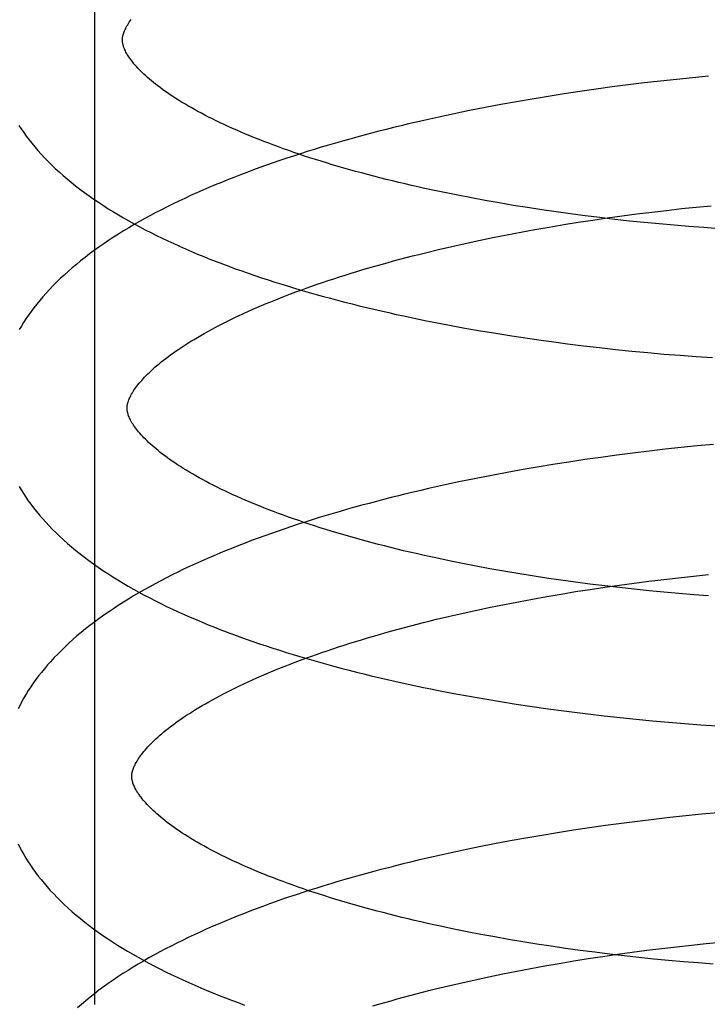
# Model space of a CAD drawing. Header units: inches. Extents: x 0 to 215, y 0 to 139.
# Tile 93 of 111: x 125.09 to 125.196, y 51.674 to 51.826. Entities that reach past the tile are written whole.
import ezdxf

# ---------------------------------------------------------------- set-up
doc = ezdxf.new("R2010")
doc.units = ezdxf.units.IN
doc.header["$LTSCALE"] = 11.804375
doc.header["$MEASUREMENT"] = 0
doc.linetypes.add('HIDDEN', pattern=[0.2, 0.1, -0.1])
doc.layers.add('DEFAULT_2', color=8, linetype='HIDDEN')

msp = doc.modelspace()

# ---------------------------------------------------------------- linework, layer by layer
at = {"layer": 'DEFAULT_2', "color": 8, "linetype": 'HIDDEN'}
for p, q in [((125.10154, 51.67428), (125.10154, 52.04928)), ((125.18376, 51.81609), (125.18128, 51.81578)), ((125.18624, 51.8164), (125.18376, 51.81609)), ((125.18872, 51.81668), (125.18624, 51.8164)), ((125.1912, 51.81695), (125.18872, 51.81668)), ((125.19369, 51.8172), (125.1912, 51.81695)), ((125.19616, 51.81743), (125.19369, 51.8172)), ((125.17387, 51.81472), (125.17142, 51.81433)), ((125.17633, 51.81509), (125.17387, 51.81472)), ((125.1788, 51.81544), (125.17633, 51.81509)), ((125.18128, 51.81578), (125.1788, 51.81544)), ((125.16411, 51.81306), (125.16171, 51.81261)), ((125.16654, 51.8135), (125.16411, 51.81306)), ((125.16897, 51.81392), (125.16654, 51.8135)), ((125.17142, 51.81433), (125.16897, 51.81392)), ((125.15693, 51.81165), (125.15457, 51.81114)), ((125.15931, 51.81214), (125.15693, 51.81165)), ((125.16171, 51.81261), (125.15931, 51.81214)), ((125.15457, 51.81114), (125.15223, 51.81062)), ((125.15749, 51.79907), (125.15542, 51.79949)), ((125.15959, 51.79866), (125.15749, 51.79907)), ((125.16172, 51.79827), (125.15959, 51.79866)), ((125.16387, 51.79789), (125.16172, 51.79827)), ((125.16604, 51.79752), (125.16387, 51.79789)), ((125.16822, 51.79717), (125.16604, 51.79752)), ((125.17043, 51.79683), (125.16822, 51.79717)), ((125.17265, 51.79651), (125.17043, 51.79683)), ((125.17489, 51.7962), (125.17265, 51.79651)), ((125.17714, 51.7959), (125.17489, 51.7962)), ((125.18283, 51.7959), (125.18511, 51.7962)), ((125.18511, 51.7962), (125.18739, 51.79648)), ((125.18739, 51.79648), (125.18968, 51.79675)), ((125.18968, 51.79675), (125.19197, 51.79701)), ((125.19197, 51.79701), (125.19426, 51.79725)), ((125.19426, 51.79725), (125.19656, 51.79747)), ((125.17382, 51.79455), (125.17606, 51.79491)), ((125.17606, 51.79491), (125.17831, 51.79525)), ((125.1794, 51.79562), (125.17714, 51.7959)), ((125.17831, 51.79525), (125.18057, 51.79558)), ((125.18168, 51.79536), (125.1794, 51.79562)), ((125.18057, 51.79558), (125.18283, 51.7959)), ((125.18396, 51.7951), (125.18168, 51.79536)), ((125.18624, 51.79487), (125.18396, 51.7951)), ((125.18853, 51.79465), (125.18624, 51.79487)), ((125.16503, 51.79297), (125.1672, 51.79339)), ((125.1672, 51.79339), (125.16939, 51.79379)), ((125.16939, 51.79379), (125.1716, 51.79417)), ((125.1716, 51.79417), (125.17382, 51.79455)), ((125.19083, 51.79444), (125.18853, 51.79465)), ((125.19312, 51.79425), (125.19083, 51.79444)), ((125.19542, 51.79408), (125.19312, 51.79425)), ((125.19771, 51.79392), (125.19542, 51.79408)), ((125.15657, 51.79118), (125.15865, 51.79165)), ((125.15865, 51.79165), (125.16075, 51.7921)), ((125.16075, 51.7921), (125.16288, 51.79254)), ((125.16288, 51.79254), (125.16503, 51.79297)), ((125.1525, 51.79021), (125.15452, 51.7907)), ((125.15452, 51.7907), (125.15657, 51.79118)), ((125.15619, 51.77904), (125.15857, 51.7786)), ((125.15857, 51.7786), (125.16097, 51.77818)), ((125.16097, 51.77818), (125.16338, 51.77778)), ((125.16338, 51.77778), (125.16581, 51.77739)), ((125.16581, 51.77739), (125.16825, 51.77702)), ((125.16825, 51.77702), (125.17069, 51.77667)), ((125.17439, 51.77618), (125.17686, 51.77587)), ((125.17686, 51.77587), (125.17934, 51.77558)), ((125.17934, 51.77558), (125.18182, 51.77531)), ((125.18182, 51.77531), (125.1843, 51.77505)), ((125.1843, 51.77505), (125.18679, 51.77482)), ((125.18679, 51.77482), (125.18928, 51.77459)), ((125.18928, 51.77459), (125.19177, 51.77439)), ((125.19177, 51.77439), (125.19426, 51.7742)), ((125.19426, 51.7742), (125.19674, 51.77403)), ((125.18946, 51.75989), (125.18698, 51.75961)), ((125.19194, 51.76016), (125.18946, 51.75989)), ((125.19442, 51.76041), (125.19194, 51.76016)), ((125.1969, 51.76064), (125.19442, 51.76041)), ((125.17707, 51.7583), (125.17461, 51.75793)), ((125.17954, 51.75865), (125.17707, 51.7583)), ((125.18202, 51.75899), (125.17954, 51.75865)), ((125.1845, 51.75931), (125.18202, 51.75899)), ((125.18698, 51.75961), (125.1845, 51.75931)), ((125.16728, 51.75672), (125.16485, 51.75628)), ((125.16971, 51.75714), (125.16728, 51.75672)), ((125.17216, 51.75754), (125.16971, 51.75714)), ((125.17461, 51.75793), (125.17216, 51.75754)), ((125.16005, 51.75535), (125.15767, 51.75486)), ((125.16245, 51.75582), (125.16005, 51.75535)), ((125.16485, 51.75628), (125.16245, 51.75582)), ((125.15531, 51.75435), (125.15297, 51.75383)), ((125.15767, 51.75486), (125.15531, 51.75435)), ((125.15822, 51.74227), (125.15615, 51.74269)), ((125.16032, 51.74187), (125.15822, 51.74227)), ((125.16245, 51.74147), (125.16032, 51.74187)), ((125.1646, 51.74109), (125.16245, 51.74147)), ((125.16677, 51.74073), (125.1646, 51.74109)), ((125.16896, 51.74037), (125.16677, 51.74073)), ((125.17116, 51.74004), (125.16896, 51.74037)), ((125.17339, 51.73971), (125.17116, 51.74004)), ((125.18926, 51.73983), (125.19154, 51.74009)), ((125.19154, 51.74009), (125.19384, 51.74034)), ((125.19384, 51.74034), (125.19613, 51.74057)), ((125.17562, 51.7394), (125.17339, 51.73971)), ((125.17787, 51.73911), (125.17562, 51.7394)), ((125.18014, 51.73883), (125.17787, 51.73911)), ((125.1779, 51.73829), (125.18015, 51.73863)), ((125.18241, 51.73856), (125.18014, 51.73883)), ((125.18015, 51.73863), (125.18242, 51.73895)), ((125.18469, 51.73831), (125.18241, 51.73856)), ((125.18242, 51.73895), (125.18469, 51.73926)), ((125.18469, 51.73926), (125.18697, 51.73955)), ((125.18697, 51.73955), (125.18926, 51.73983)), ((125.16901, 51.7368), (125.17121, 51.73719)), ((125.17121, 51.73719), (125.17342, 51.73757)), ((125.17342, 51.73757), (125.17565, 51.73794)), ((125.17565, 51.73794), (125.1779, 51.73829)), ((125.18698, 51.73808), (125.18469, 51.73831)), ((125.18927, 51.73786), (125.18698, 51.73808)), ((125.19156, 51.73765), (125.18927, 51.73786)), ((125.19386, 51.73746), (125.19156, 51.73765)), ((125.19615, 51.73729), (125.19386, 51.73746)), ((125.16042, 51.73508), (125.16253, 51.73553)), ((125.16253, 51.73553), (125.16467, 51.73597)), ((125.16467, 51.73597), (125.16683, 51.73639)), ((125.16683, 51.73639), (125.16901, 51.7368)), ((125.15422, 51.73367), (125.15626, 51.73415)), ((125.15626, 51.73415), (125.15833, 51.73462)), ((125.15833, 51.73462), (125.16042, 51.73508)), ((125.15689, 51.72225), (125.15927, 51.72181)), ((125.15927, 51.72181), (125.16167, 51.72139)), ((125.16167, 51.72139), (125.16408, 51.72099)), ((125.16408, 51.72099), (125.16651, 51.7206)), ((125.16651, 51.7206), (125.16895, 51.72024)), ((125.16895, 51.72024), (125.1714, 51.71989)), ((125.1714, 51.71989), (125.17385, 51.71955)), ((125.17756, 51.71908), (125.18004, 51.71879)), ((125.18004, 51.71879), (125.18252, 51.71852)), ((125.18252, 51.71852), (125.185, 51.71826)), ((125.185, 51.71826), (125.18749, 51.71803)), ((125.18749, 51.71803), (125.18998, 51.7178)), ((125.18998, 51.7178), (125.19247, 51.7176)), ((125.19247, 51.7176), (125.19496, 51.71741)), ((125.19496, 51.71741), (125.19744, 51.71724)), ((125.19514, 51.70362), (125.19266, 51.70337)), ((125.19762, 51.70385), (125.19514, 51.70362)), ((125.18273, 51.7022), (125.18026, 51.70186)), ((125.18521, 51.70251), (125.18273, 51.7022)), ((125.1877, 51.70282), (125.18521, 51.70251)), ((125.19018, 51.7031), (125.1877, 51.70282)), ((125.19266, 51.70337), (125.19018, 51.7031)), ((125.17287, 51.70075), (125.17043, 51.70035)), ((125.17533, 51.70114), (125.17287, 51.70075)), ((125.17779, 51.70151), (125.17533, 51.70114)), ((125.18026, 51.70186), (125.17779, 51.70151)), ((125.16316, 51.69903), (125.16077, 51.69856)), ((125.16557, 51.69949), (125.16316, 51.69903)), ((125.16799, 51.69992), (125.16557, 51.69949)), ((125.17043, 51.70035), (125.16799, 51.69992)), ((125.15603, 51.69756), (125.15368, 51.69704)), ((125.15839, 51.69807), (125.15603, 51.69756)), ((125.16077, 51.69856), (125.15839, 51.69807)), ((125.15895, 51.68548), (125.15687, 51.6859)), ((125.16105, 51.68507), (125.15895, 51.68548)), ((125.16318, 51.68468), (125.16105, 51.68507)), ((125.16533, 51.6843), (125.16318, 51.68468)), ((125.1675, 51.68393), (125.16533, 51.6843)), ((125.16969, 51.68358), (125.1675, 51.68393)), ((125.1958, 51.68368), (125.19809, 51.6839)), ((125.17189, 51.68324), (125.16969, 51.68358)), ((125.17412, 51.68292), (125.17189, 51.68324)), ((125.17636, 51.68261), (125.17412, 51.68292)), ((125.17861, 51.68232), (125.17636, 51.68261)), ((125.18087, 51.68204), (125.17861, 51.68232)), ((125.1821, 51.68201), (125.18437, 51.68233)), ((125.18437, 51.68233), (125.18665, 51.68263)), ((125.18665, 51.68263), (125.18893, 51.68291)), ((125.18893, 51.68291), (125.19122, 51.68318)), ((125.19122, 51.68318), (125.19351, 51.68344)), ((125.19351, 51.68344), (125.1958, 51.68368)), ((125.17314, 51.68061), (125.17536, 51.68098)), ((125.17536, 51.68098), (125.17759, 51.68134)), ((125.17759, 51.68134), (125.17984, 51.68168)), ((125.17984, 51.68168), (125.1821, 51.68201)), ((125.18314, 51.68177), (125.18087, 51.68204)), ((125.18542, 51.68152), (125.18314, 51.68177)), ((125.18771, 51.68128), (125.18542, 51.68152)), ((125.19, 51.68106), (125.18771, 51.68128)), ((125.1923, 51.68086), (125.19, 51.68106)), ((125.19459, 51.68067), (125.1923, 51.68086)), ((125.16442, 51.67898), (125.16657, 51.67941)), ((125.16657, 51.67941), (125.16874, 51.67982)), ((125.16874, 51.67982), (125.17093, 51.68022)), ((125.17093, 51.68022), (125.17314, 51.68061)), ((125.19689, 51.6805), (125.19459, 51.68067)), ((125.15811, 51.67762), (125.16019, 51.67809)), ((125.16019, 51.67809), (125.16229, 51.67854)), ((125.16229, 51.67854), (125.16442, 51.67898)), ((125.15404, 51.67666), (125.15606, 51.67714)), ((125.15606, 51.67714), (125.15811, 51.67762))]:
    msp.add_line(p, q, dxfattribs=at)
for points in [[(125.10577, 51.82298), (125.10578, 51.82309), (125.10578, 51.8232), (125.10579, 51.82332), (125.10581, 51.82344), (125.10583, 51.82357), (125.10586, 51.8237), (125.10589, 51.82384), (125.10594, 51.82398), (125.10599, 51.82414), (125.10605, 51.8243), (125.10611, 51.82446), (125.10619, 51.82464), (125.10628, 51.82482), (125.10637, 51.825), (125.10648, 51.82519), (125.10659, 51.82538), (125.10671, 51.82558), (125.10684, 51.82578), (125.10698, 51.82599), (125.10713, 51.8262)], [(125.15542, 51.79949), (125.15337, 51.79992), (125.15235, 51.80014), (125.15135, 51.80036), (125.15035, 51.80059), (125.14936, 51.80082), (125.14838, 51.80105), (125.1474, 51.80129), (125.14643, 51.80153), (125.14548, 51.80177), (125.14453, 51.80201), (125.14359, 51.80226), (125.14265, 51.80251), (125.14173, 51.80276), (125.14082, 51.80302), (125.13991, 51.80327), (125.13902, 51.80353), (125.13813, 51.80379), (125.13726, 51.80406), (125.1364, 51.80432), (125.13554, 51.80459), (125.1347, 51.80486), (125.13386, 51.80513), (125.13304, 51.80541), (125.13223, 51.80568), (125.13143, 51.80596), (125.13064, 51.80624), (125.12986, 51.80652), (125.1291, 51.8068), (125.12834, 51.80709), (125.1276, 51.80737), (125.12687, 51.80766), (125.12615, 51.80794), (125.12545, 51.80823), (125.12475, 51.80852), (125.12407, 51.80881), (125.1234, 51.8091), (125.12274, 51.80939), (125.1221, 51.80968), (125.12147, 51.80997), (125.12085, 51.81026), (125.12024, 51.81056), (125.11965, 51.81085), (125.11907, 51.81114), (125.1185, 51.81143), (125.11795, 51.81172), (125.11741, 51.81201), (125.11688, 51.8123), (125.11637, 51.81259), (125.11587, 51.81288), (125.11538, 51.81317), (125.11491, 51.81345), (125.11445, 51.81374), (125.114, 51.81402), (125.11357, 51.8143), (125.11314, 51.81458), (125.11274, 51.81486), (125.11234, 51.81513), (125.11196, 51.81541), (125.11159, 51.81568), (125.11123, 51.81595), (125.11089, 51.81621), (125.11056, 51.81648), (125.11024, 51.81674), (125.10994, 51.81699), (125.10965, 51.81725), (125.10937, 51.8175), (125.1091, 51.81775), (125.10884, 51.81799), (125.1086, 51.81823), (125.10837, 51.81847), (125.10815, 51.8187), (125.10794, 51.81893), (125.10774, 51.81915), (125.10755, 51.81937), (125.10738, 51.81959), (125.10721, 51.8198), (125.10706, 51.82001), (125.10691, 51.82021), (125.10678, 51.82041), (125.10665, 51.8206), (125.10653, 51.82079), (125.10642, 51.82098), (125.10632, 51.82116), (125.10623, 51.82134), (125.10615, 51.82151), (125.10608, 51.82168), (125.10602, 51.82184), (125.10596, 51.82199), (125.10592, 51.82213), (125.10588, 51.82227), (125.10584, 51.8224), (125.10582, 51.82253), (125.1058, 51.82265), (125.10579, 51.82276), (125.10578, 51.82288), (125.10577, 51.82298)], [(125.15223, 51.81062), (125.15106, 51.81035), (125.1499, 51.81007), (125.14875, 51.8098), (125.1476, 51.80952), (125.14646, 51.80923), (125.14532, 51.80894), (125.14419, 51.80865), (125.14306, 51.80835), (125.14194, 51.80804), (125.14083, 51.80774), (125.13972, 51.80743), (125.13862, 51.80711), (125.13753, 51.80679), (125.13644, 51.80647), (125.13536, 51.80614), (125.13429, 51.8058), (125.13322, 51.80547), (125.13216, 51.80512), (125.13111, 51.80478), (125.13007, 51.80443), (125.12903, 51.80407), (125.128, 51.80371), (125.12698, 51.80335), (125.12597, 51.80298), (125.12496, 51.8026), (125.12397, 51.80223), (125.12298, 51.80184), (125.122, 51.80145), (125.12103, 51.80106), (125.12006, 51.80066), (125.11911, 51.80026), (125.11817, 51.79985), (125.11723, 51.79944), (125.1163, 51.79902), (125.11539, 51.7986), (125.11448, 51.79817), (125.11358, 51.79774), (125.1127, 51.7973), (125.11182, 51.79685), (125.11095, 51.7964), (125.11009, 51.79595), (125.10925, 51.79548), (125.10841, 51.79502), (125.10759, 51.79455), (125.10677, 51.79407), (125.10597, 51.79358), (125.10518, 51.79309), (125.10441, 51.79259), (125.10364, 51.79209), (125.10289, 51.79158), (125.10215, 51.79107), (125.10143, 51.79055), (125.10072, 51.79003), (125.10002, 51.78949), (125.09934, 51.78896), (125.09868, 51.78842), (125.09803, 51.78787), (125.0974, 51.78733), (125.09679, 51.78677), (125.09619, 51.78622), (125.09562, 51.78566), (125.09506, 51.7851), (125.09453, 51.78454), (125.09401, 51.78398), (125.09351, 51.78341), (125.09303, 51.78285), (125.09257, 51.78228), (125.09213, 51.78172), (125.0917, 51.78115), (125.0913, 51.78059), (125.09091, 51.78003), (125.09055, 51.77946), (125.0902, 51.7789), (125.08987, 51.77835)], [(125.08982, 51.80985), (125.09018, 51.8093), (125.09056, 51.80875), (125.09096, 51.8082), (125.09138, 51.80764), (125.09181, 51.80709), (125.09227, 51.80653), (125.09274, 51.80598), (125.09324, 51.80543), (125.09376, 51.80487), (125.09429, 51.80432), (125.09485, 51.80377), (125.09542, 51.80322), (125.09601, 51.80268), (125.09662, 51.80214), (125.09725, 51.8016), (125.09789, 51.80107), (125.09855, 51.80054), (125.09923, 51.80002), (125.09992, 51.79951), (125.10063, 51.79899), (125.10135, 51.79849), (125.10209, 51.79799), (125.10284, 51.79749), (125.1036, 51.797), (125.10438, 51.79652), (125.10517, 51.79605), (125.10597, 51.79558), (125.10679, 51.79511), (125.10761, 51.79465), (125.10845, 51.7942), (125.10929, 51.79376), (125.11015, 51.79332), (125.11102, 51.79288), (125.1119, 51.79246), (125.11279, 51.79203), (125.11369, 51.79162), (125.1146, 51.79121), (125.11551, 51.7908), (125.11644, 51.7904), (125.11738, 51.79001), (125.11832, 51.78962), (125.11928, 51.78924), (125.12024, 51.78886), (125.12121, 51.78848), (125.1222, 51.78812), (125.12318, 51.78775), (125.12418, 51.7874), (125.12519, 51.78704), (125.1262, 51.78669), (125.12722, 51.78635), (125.12825, 51.78601), (125.12929, 51.78568), (125.13034, 51.78535), (125.13139, 51.78503), (125.13245, 51.78471), (125.13351, 51.78439), (125.13459, 51.78408), (125.13567, 51.78378), (125.13676, 51.78347), (125.13785, 51.78318), (125.13896, 51.78289), (125.14006, 51.7826), (125.14118, 51.78231), (125.1423, 51.78204), (125.14343, 51.78176), (125.14456, 51.78149), (125.1457, 51.78123), (125.14684, 51.78097), (125.14799, 51.78071), (125.14915, 51.78046), (125.15031, 51.78021), (125.15148, 51.77997), (125.15265, 51.77973), (125.15382, 51.77949), (125.15619, 51.77904)], [(125.10649, 51.76619), (125.1065, 51.7663), (125.1065, 51.76641), (125.10651, 51.76653), (125.10653, 51.76665), (125.10655, 51.76678), (125.10658, 51.76691), (125.10661, 51.76705), (125.10666, 51.76719), (125.10671, 51.76734), (125.10677, 51.7675), (125.10683, 51.76767), (125.10691, 51.76785), (125.107, 51.76802), (125.10709, 51.76821), (125.1072, 51.7684), (125.10731, 51.76859), (125.10743, 51.76879), (125.10756, 51.76899), (125.1077, 51.7692), (125.10785, 51.76941), (125.10801, 51.76962), (125.10818, 51.76984), (125.10836, 51.77007), (125.10855, 51.7703), (125.10876, 51.77053), (125.10897, 51.77077), (125.1092, 51.77101), (125.10944, 51.77126), (125.10969, 51.77151), (125.10995, 51.77176), (125.11022, 51.77202), (125.11051, 51.77228), (125.1108, 51.77255), (125.11111, 51.77282), (125.11144, 51.77309), (125.11177, 51.77336), (125.11212, 51.77364), (125.11248, 51.77392), (125.11286, 51.77421), (125.11325, 51.77449), (125.11365, 51.77478), (125.11406, 51.77507), (125.11449, 51.77536), (125.11493, 51.77566), (125.11538, 51.77595), (125.11585, 51.77625), (125.11633, 51.77655), (125.11682, 51.77685), (125.11733, 51.77715), (125.11785, 51.77746), (125.11838, 51.77776), (125.11893, 51.77806), (125.11949, 51.77837), (125.12006, 51.77868), (125.12065, 51.77898), (125.12125, 51.77929), (125.12186, 51.7796), (125.12248, 51.77991), (125.12312, 51.78021), (125.12377, 51.78052), (125.12443, 51.78083), (125.1251, 51.78114), (125.12579, 51.78144), (125.12649, 51.78175), (125.1272, 51.78205), (125.12792, 51.78236), (125.12866, 51.78266), (125.12941, 51.78296), (125.13017, 51.78326), (125.13094, 51.78356), (125.13172, 51.78386), (125.13251, 51.78416), (125.13332, 51.78446), (125.13413, 51.78475), (125.13496, 51.78504), (125.1358, 51.78534), (125.13664, 51.78563), (125.1375, 51.78591), (125.13837, 51.7862), (125.13925, 51.78648), (125.14013, 51.78677), (125.14103, 51.78705), (125.14194, 51.78732), (125.14286, 51.7876), (125.14378, 51.78787), (125.14472, 51.78814), (125.14566, 51.78841), (125.14661, 51.78867), (125.14757, 51.78894), (125.14854, 51.7892), (125.14952, 51.78946), (125.1505, 51.78971), (125.1515, 51.78996), (125.1525, 51.79021)], [(125.17069, 51.77667), (125.17192, 51.7765), (125.17439, 51.77618)], [(125.15615, 51.74269), (125.1541, 51.74313), (125.15308, 51.74335), (125.15208, 51.74357), (125.15108, 51.7438), (125.15009, 51.74403), (125.1491, 51.74426), (125.14813, 51.7445), (125.14716, 51.74474), (125.1462, 51.74498), (125.14525, 51.74522), (125.14431, 51.74547), (125.14338, 51.74572), (125.14246, 51.74597), (125.14154, 51.74622), (125.14064, 51.74648), (125.13975, 51.74674), (125.13886, 51.747), (125.13799, 51.74726), (125.13712, 51.74753), (125.13627, 51.7478), (125.13542, 51.74807), (125.13459, 51.74834), (125.13377, 51.74862), (125.13296, 51.74889), (125.13216, 51.74917), (125.13137, 51.74945), (125.13059, 51.74973), (125.12982, 51.75001), (125.12907, 51.75029), (125.12833, 51.75058), (125.1276, 51.75086), (125.12688, 51.75115), (125.12617, 51.75144), (125.12548, 51.75173), (125.12479, 51.75202), (125.12413, 51.75231), (125.12347, 51.7526), (125.12282, 51.75289), (125.12219, 51.75318), (125.12157, 51.75347), (125.12097, 51.75376), (125.12037, 51.75406), (125.11979, 51.75435), (125.11922, 51.75464), (125.11867, 51.75493), (125.11813, 51.75522), (125.1176, 51.75551), (125.11709, 51.7558), (125.11659, 51.75609), (125.1161, 51.75637), (125.11563, 51.75666), (125.11517, 51.75694), (125.11472, 51.75723), (125.11429, 51.75751), (125.11387, 51.75779), (125.11346, 51.75807), (125.11306, 51.75834), (125.11268, 51.75862), (125.11231, 51.75889), (125.11195, 51.75916), (125.11161, 51.75942), (125.11128, 51.75969), (125.11097, 51.75995), (125.11066, 51.7602), (125.11037, 51.76046), (125.11009, 51.76071), (125.10982, 51.76096), (125.10957, 51.7612), (125.10932, 51.76144), (125.10909, 51.76168), (125.10887, 51.76191), (125.10866, 51.76214), (125.10846, 51.76236), (125.10827, 51.76258), (125.1081, 51.7628), (125.10793, 51.76301), (125.10778, 51.76322), (125.10763, 51.76342), (125.1075, 51.76362), (125.10737, 51.76381), (125.10725, 51.764), (125.10714, 51.76419), (125.10704, 51.76437), (125.10695, 51.76455), (125.10687, 51.76472), (125.1068, 51.76489), (125.10674, 51.76504), (125.10668, 51.7652), (125.10664, 51.76534), (125.1066, 51.76548), (125.10656, 51.76561), (125.10654, 51.76573), (125.10652, 51.76585), (125.10651, 51.76597), (125.1065, 51.76609), (125.10649, 51.76619)], [(125.15297, 51.75383), (125.1518, 51.75356), (125.15064, 51.75329), (125.14949, 51.75301), (125.14834, 51.75273), (125.1472, 51.75244), (125.14606, 51.75215), (125.14493, 51.75186), (125.1438, 51.75156), (125.14268, 51.75126), (125.14157, 51.75095), (125.14046, 51.75064), (125.13936, 51.75032), (125.13826, 51.75), (125.13718, 51.74968), (125.1361, 51.74935), (125.13502, 51.74902), (125.13396, 51.74868), (125.1329, 51.74834), (125.13185, 51.74799), (125.1308, 51.74764), (125.12977, 51.74729), (125.12874, 51.74693), (125.12772, 51.74656), (125.12671, 51.74619), (125.1257, 51.74582), (125.1247, 51.74544), (125.12372, 51.74506), (125.12274, 51.74467), (125.12176, 51.74428), (125.1208, 51.74388), (125.11985, 51.74348), (125.1189, 51.74307), (125.11797, 51.74266), (125.11704, 51.74224), (125.11612, 51.74181), (125.11522, 51.74139), (125.11432, 51.74095), (125.11343, 51.74051), (125.11255, 51.74007), (125.11169, 51.73962), (125.11083, 51.73916), (125.10998, 51.7387), (125.10915, 51.73824), (125.10832, 51.73776), (125.10751, 51.73728), (125.10671, 51.7368), (125.10592, 51.73631), (125.10514, 51.73581), (125.10438, 51.73531), (125.10362, 51.7348), (125.10289, 51.73429), (125.10216, 51.73377), (125.10145, 51.73325), (125.10076, 51.73272), (125.10008, 51.73218), (125.09942, 51.73164), (125.09877, 51.7311), (125.09814, 51.73055), (125.09753, 51.73), (125.09693, 51.72944), (125.09636, 51.72888), (125.0958, 51.72832), (125.09526, 51.72776), (125.09473, 51.72719), (125.09423, 51.72663), (125.09375, 51.72606), (125.09329, 51.72549), (125.09285, 51.72493), (125.09243, 51.72437), (125.09202, 51.7238), (125.09164, 51.72324), (125.09127, 51.72268), (125.09092, 51.72212), (125.09059, 51.72156), (125.09028, 51.721), (125.08999, 51.72045), (125.08971, 51.71989)], [(125.08986, 51.75417), (125.09019, 51.75362), (125.09053, 51.75307), (125.09089, 51.75252), (125.09127, 51.75197), (125.09167, 51.75141), (125.09209, 51.75086), (125.09252, 51.75031), (125.09298, 51.74975), (125.09345, 51.7492), (125.09395, 51.74865), (125.09446, 51.7481), (125.09499, 51.74755), (125.09555, 51.747), (125.09612, 51.74645), (125.09671, 51.74591), (125.09732, 51.74537), (125.09794, 51.74483), (125.09859, 51.7443), (125.09925, 51.74377), (125.09992, 51.74325), (125.10062, 51.74273), (125.10132, 51.74222), (125.10205, 51.74171), (125.10278, 51.74121), (125.10353, 51.74072), (125.1043, 51.74023), (125.10508, 51.73974), (125.10587, 51.73927), (125.10667, 51.7388), (125.10749, 51.73833), (125.10831, 51.73787), (125.10915, 51.73742), (125.11, 51.73697), (125.11086, 51.73653), (125.11172, 51.7361), (125.1126, 51.73567), (125.11349, 51.73525), (125.11439, 51.73483), (125.1153, 51.73442), (125.11621, 51.73402), (125.11714, 51.73362), (125.11808, 51.73322), (125.11902, 51.73284), (125.11998, 51.73245), (125.12094, 51.73207), (125.12192, 51.7317), (125.1229, 51.73133), (125.12389, 51.73097), (125.12488, 51.73061), (125.12589, 51.73026), (125.1269, 51.72991), (125.12792, 51.72957), (125.12895, 51.72923), (125.12999, 51.72889), (125.13104, 51.72856), (125.13209, 51.72824), (125.13315, 51.72792), (125.13422, 51.72761), (125.13529, 51.7273), (125.13637, 51.72699), (125.13746, 51.72669), (125.13855, 51.72639), (125.13966, 51.7261), (125.14076, 51.72581), (125.14188, 51.72553), (125.143, 51.72525), (125.14413, 51.72498), (125.14526, 51.72471), (125.1464, 51.72444), (125.14754, 51.72418), (125.14869, 51.72392), (125.14985, 51.72367), (125.15101, 51.72342), (125.15218, 51.72318), (125.15335, 51.72294), (125.15452, 51.72271), (125.15689, 51.72225)], [(125.10721, 51.7094), (125.10722, 51.7095), (125.10722, 51.70962), (125.10723, 51.70974), (125.10725, 51.70986), (125.10727, 51.70998), (125.1073, 51.71012), (125.10733, 51.71026), (125.10738, 51.7104), (125.10743, 51.71055), (125.10749, 51.71071), (125.10755, 51.71088), (125.10763, 51.71105), (125.10772, 51.71123), (125.10781, 51.71142), (125.10792, 51.71161), (125.10803, 51.7118), (125.10815, 51.712), (125.10828, 51.7122), (125.10842, 51.71241), (125.10857, 51.71262), (125.10873, 51.71283), (125.1089, 51.71305), (125.10908, 51.71328), (125.10928, 51.71351), (125.10948, 51.71374), (125.10969, 51.71398), (125.10992, 51.71422), (125.11016, 51.71447), (125.11041, 51.71472), (125.11067, 51.71497), (125.11094, 51.71523), (125.11123, 51.71549), (125.11152, 51.71576), (125.11183, 51.71603), (125.11216, 51.7163), (125.11249, 51.71657), (125.11284, 51.71685), (125.1132, 51.71713), (125.11358, 51.71741), (125.11397, 51.7177), (125.11437, 51.71799), (125.11478, 51.71828), (125.11521, 51.71857), (125.11565, 51.71887), (125.1161, 51.71916), (125.11657, 51.71946), (125.11705, 51.71976), (125.11754, 51.72006), (125.11805, 51.72036), (125.11857, 51.72066), (125.1191, 51.72097), (125.11965, 51.72127), (125.12021, 51.72158), (125.12078, 51.72189), (125.12137, 51.72219), (125.12197, 51.7225), (125.12258, 51.72281), (125.1232, 51.72312), (125.12384, 51.72342), (125.12449, 51.72373), (125.12515, 51.72404), (125.12582, 51.72434), (125.12651, 51.72465), (125.12721, 51.72496), (125.12792, 51.72526), (125.12864, 51.72556), (125.12938, 51.72587), (125.13013, 51.72617), (125.13088, 51.72647), (125.13166, 51.72677), (125.13244, 51.72707), (125.13323, 51.72737), (125.13404, 51.72767), (125.13485, 51.72796), (125.13568, 51.72825), (125.13651, 51.72854), (125.13736, 51.72883), (125.13822, 51.72912), (125.13909, 51.72941), (125.13997, 51.72969), (125.14085, 51.72997), (125.14175, 51.73025), (125.14266, 51.73053), (125.14357, 51.73081), (125.1445, 51.73108), (125.14543, 51.73135), (125.14638, 51.73162), (125.14733, 51.73188), (125.14829, 51.73215), (125.14926, 51.73241), (125.15024, 51.73266), (125.15122, 51.73292), (125.15221, 51.73317), (125.15322, 51.73342), (125.15422, 51.73367)], [(125.17385, 51.71955), (125.17509, 51.71939), (125.17756, 51.71908)], [(125.15687, 51.6859), (125.15483, 51.68633), (125.15381, 51.68655), (125.15281, 51.68678), (125.15181, 51.68701), (125.15082, 51.68724), (125.14983, 51.68747), (125.14886, 51.6877), (125.14789, 51.68794), (125.14693, 51.68818), (125.14598, 51.68843), (125.14504, 51.68867), (125.14411, 51.68892), (125.14318, 51.68918), (125.14227, 51.68943), (125.14137, 51.68969), (125.14047, 51.68995), (125.13959, 51.69021), (125.13871, 51.69047), (125.13785, 51.69074), (125.13699, 51.69101), (125.13615, 51.69128), (125.13532, 51.69155), (125.13449, 51.69182), (125.13368, 51.6921), (125.13288, 51.69238), (125.13209, 51.69265), (125.13131, 51.69294), (125.13055, 51.69322), (125.12979, 51.6935), (125.12905, 51.69378), (125.12832, 51.69407), (125.1276, 51.69436), (125.1269, 51.69464), (125.1262, 51.69493), (125.12552, 51.69522), (125.12485, 51.69551), (125.12419, 51.6958), (125.12355, 51.69609), (125.12292, 51.69639), (125.1223, 51.69668), (125.12169, 51.69697), (125.1211, 51.69726), (125.12052, 51.69755), (125.11995, 51.69785), (125.11939, 51.69814), (125.11885, 51.69843), (125.11833, 51.69872), (125.11781, 51.69901), (125.11731, 51.69929), (125.11683, 51.69958), (125.11635, 51.69987), (125.11589, 51.70015), (125.11544, 51.70043), (125.11501, 51.70071), (125.11459, 51.70099), (125.11418, 51.70127), (125.11378, 51.70155), (125.1134, 51.70182), (125.11303, 51.7021), (125.11268, 51.70236), (125.11233, 51.70263), (125.112, 51.70289), (125.11169, 51.70315), (125.11138, 51.70341), (125.11109, 51.70367), (125.11081, 51.70392), (125.11054, 51.70416), (125.11029, 51.70441), (125.11004, 51.70465), (125.10981, 51.70489), (125.10959, 51.70512), (125.10938, 51.70535), (125.10918, 51.70557), (125.109, 51.70579), (125.10882, 51.70601), (125.10865, 51.70622), (125.1085, 51.70642), (125.10835, 51.70663), (125.10822, 51.70683), (125.10809, 51.70702), (125.10797, 51.70721), (125.10786, 51.7074), (125.10776, 51.70758), (125.10767, 51.70776), (125.10759, 51.70793), (125.10752, 51.70809), (125.10746, 51.70825), (125.1074, 51.7084), (125.10736, 51.70855), (125.10732, 51.70869), (125.10728, 51.70882), (125.10726, 51.70894), (125.10724, 51.70906), (125.10723, 51.70918), (125.10722, 51.7093), (125.10721, 51.7094)], [(125.0897, 51.69902), (125.08998, 51.69848), (125.09027, 51.69793), (125.09058, 51.69738), (125.0909, 51.69683), (125.09125, 51.69628), (125.09161, 51.69573), (125.09199, 51.69518), (125.09239, 51.69463), (125.0928, 51.69408), (125.09324, 51.69352), (125.09369, 51.69297), (125.09417, 51.69241), (125.09466, 51.69186), (125.09518, 51.69131), (125.09571, 51.69076), (125.09627, 51.69021), (125.09684, 51.68966), (125.09743, 51.68912), (125.09804, 51.68858), (125.09866, 51.68804), (125.09931, 51.68751), (125.09997, 51.68698), (125.10064, 51.68646), (125.10133, 51.68594), (125.10204, 51.68543), (125.10276, 51.68492), (125.1035, 51.68442), (125.10425, 51.68393), (125.10502, 51.68344), (125.10579, 51.68296), (125.10658, 51.68248), (125.10739, 51.68201), (125.1082, 51.68154), (125.10902, 51.68109), (125.10986, 51.68063), (125.11071, 51.68019), (125.11156, 51.67975), (125.11243, 51.67932), (125.11331, 51.67889), (125.1142, 51.67847), (125.11509, 51.67805), (125.116, 51.67764), (125.11692, 51.67723), (125.11785, 51.67683), (125.11878, 51.67644), (125.11973, 51.67605), (125.12068, 51.67567), (125.12165, 51.67529), (125.12262, 51.67492), (125.1236, 51.67455), (125.12459, 51.67418)], [(125.15368, 51.69704), (125.15252, 51.69677), (125.15136, 51.6965), (125.15021, 51.69622), (125.14906, 51.69594), (125.14791, 51.69565), (125.14678, 51.69536), (125.14564, 51.69507), (125.14452, 51.69477), (125.1434, 51.69447), (125.14229, 51.69416), (125.14118, 51.69385), (125.14008, 51.69353), (125.13898, 51.69321), (125.1379, 51.69289), (125.13681, 51.69256), (125.13574, 51.69223), (125.13467, 51.69189), (125.13362, 51.69155), (125.13256, 51.6912), (125.13152, 51.69085), (125.13048, 51.69049), (125.12946, 51.69013), (125.12844, 51.68977), (125.12742, 51.6894), (125.12642, 51.68903), (125.12542, 51.68865), (125.12443, 51.68827), (125.12345, 51.68788), (125.12248, 51.68748), (125.12152, 51.68709), (125.12056, 51.68668), (125.11962, 51.68628), (125.11868, 51.68586), (125.11776, 51.68544), (125.11684, 51.68502), (125.11593, 51.68459), (125.11504, 51.68416), (125.11415, 51.68372), (125.11327, 51.68328), (125.1124, 51.68283), (125.11155, 51.68237), (125.1107, 51.68191), (125.10986, 51.68144), (125.10904, 51.68097), (125.10823, 51.68049), (125.10743, 51.68001), (125.10664, 51.67952), (125.10586, 51.67902), (125.10509, 51.67852), (125.10434, 51.67801), (125.1036, 51.67749), (125.10287, 51.67697), (125.10216, 51.67645), (125.10147, 51.67592), (125.10079, 51.67538), (125.10012, 51.67484), (125.09947, 51.67429), (125.09884, 51.67375)], [(125.14439, 51.67404), (125.14532, 51.67432), (125.14625, 51.67459), (125.1472, 51.67485), (125.14815, 51.67512), (125.14911, 51.67538), (125.15008, 51.67564), (125.15106, 51.6759), (125.15204, 51.67615), (125.15304, 51.67641), (125.15404, 51.67666)]]:
    msp.add_lwpolyline(points, dxfattribs=at)

doc.saveas('drawing.dxf')
